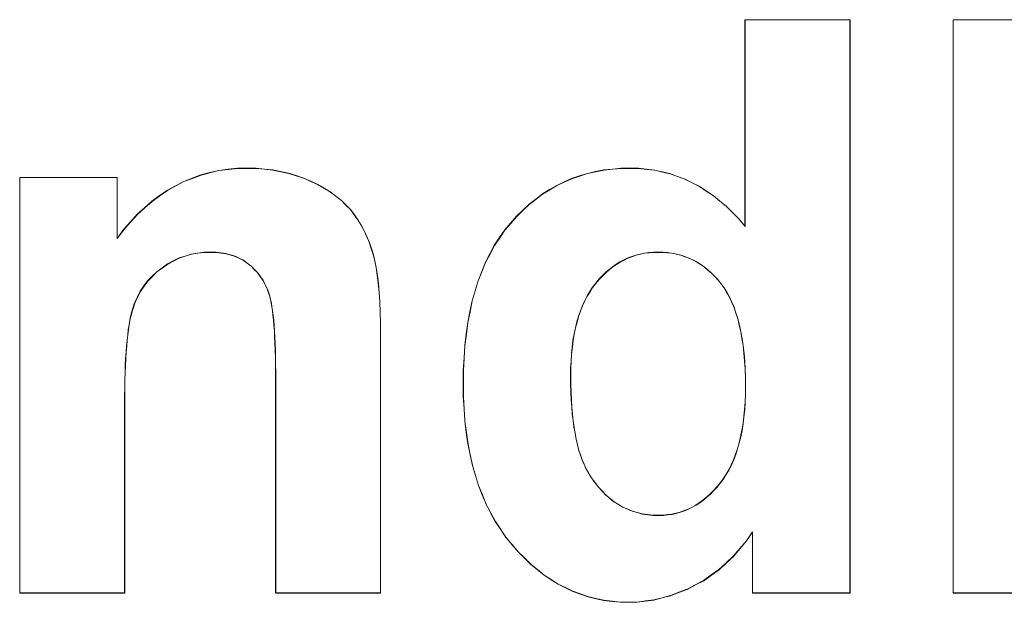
# Model space of a CAD drawing. Extents: x 229 to 926, y 37 to 878.
# Tile 74 of 163: x 318.7 to 322.99, y 819.49 to 822.03. Entities that reach past the tile are written whole.
import ezdxf
from ezdxf.lldxf.tags import DXFTag

# ---------------------------------------------------------------- set-up
doc = ezdxf.new("R2010")
doc.units = 0
doc.layers.get('0').update_dxf_attribs({"linetype": 'fein_strichliert', "lineweight": 13})
doc.layers.add('Beschriftung', color=7, linetype='Continuous', lineweight=25)
doc.layers.add('Beschriftung-A03CPAFWA9', color=7, linetype='Continuous', lineweight=25)
tags = doc.linetypes.add('fein_strichliert', pattern=[4, 1, -2, 1]).pattern_tags.tags
tags[8:9] = [DXFTag(74, 4), DXFTag(75, 0), DXFTag(340, '0'), DXFTag(46, 0.0), DXFTag(50, 0.0), DXFTag(44, 0.0), DXFTag(45, 0.0)]
tags[6:7] = [DXFTag(74, 4), DXFTag(75, 0), DXFTag(340, '0'), DXFTag(46, 0.0), DXFTag(50, 0.0), DXFTag(44, 0.0), DXFTag(45, 0.0)]
tags[4:5] = [DXFTag(74, 4), DXFTag(75, 0), DXFTag(340, '0'), DXFTag(46, 0.0), DXFTag(50, 0.0), DXFTag(44, 0.0), DXFTag(45, 0.0)]

# ---------------------------------------------------------------- blocks, each defined once
blk = doc.blocks.new('Referenz-A03CPAFUA9', base_point=(255.7277, 66.0323))
at = {"layer": 'Beschriftung', "color": 0, "lineweight": -2}
for p, q in [((321.8632, 821.127), (321.8632, 822.0272)), ((321.8632, 822.0272), (322.3206, 822.0272)), ((322.3206, 822.0272), (322.3206, 819.5273)), ((322.7707, 819.5273), (322.7707, 822.0272)), ((322.7707, 822.0272), (323.2279, 822.0272)), ((319.4902, 821.3507), (319.5294, 821.3603)), ((319.5294, 821.3603), (319.5685, 821.3698)), ((319.5685, 821.3698), (319.6096, 821.3746)), ((319.6096, 821.3746), (319.6506, 821.3794)), ((319.6506, 821.3794), (319.6934, 821.3794)), ((319.6934, 821.3794), (319.7313, 821.3794)), ((319.7313, 821.3794), (319.7674, 821.3759)), ((319.7674, 821.3759), (319.8036, 821.3723)), ((319.8036, 821.3723), (319.8381, 821.3651)), ((319.8381, 821.3651), (319.8726, 821.358)), ((319.8726, 821.358), (319.9055, 821.3472)), ((321.1416, 821.3457), (321.1759, 821.3569)), ((321.1759, 821.3569), (321.2119, 821.3644)), ((321.2119, 821.3644), (321.2479, 821.372)), ((321.2479, 821.372), (321.2856, 821.3757)), ((321.2856, 821.3757), (321.3233, 821.3794)), ((321.3233, 821.3794), (321.3627, 821.3794)), ((321.3627, 821.3794), (321.3989, 821.3794)), ((321.3989, 821.3794), (321.4338, 821.3755)), ((321.4338, 821.3755), (321.4687, 821.3715)), ((321.4687, 821.3715), (321.5025, 821.3636)), ((321.5025, 821.3636), (321.5362, 821.3558)), ((321.5362, 821.3558), (321.5687, 821.3439)), ((318.7002, 819.5273), (318.7002, 821.3394)), ((318.7002, 821.3394), (319.1248, 821.3394)), ((319.1248, 821.3394), (319.1248, 821.0733)), ((319.3799, 821.3029), (319.4154, 821.322)), ((319.4154, 821.322), (319.4528, 821.3363)), ((319.4528, 821.3363), (319.4902, 821.3507)), ((319.9055, 821.3472), (319.9384, 821.3366)), ((319.9384, 821.3366), (319.9697, 821.3223)), ((319.9697, 821.3223), (320.001, 821.308)), ((321.0421, 821.3045), (321.0747, 821.3195)), ((321.0747, 821.3195), (321.1072, 821.3345)), ((321.1072, 821.3345), (321.1416, 821.3457)), ((321.5687, 821.3439), (321.6013, 821.332)), ((321.6013, 821.332), (321.6325, 821.3164)), ((321.6325, 821.3164), (321.6638, 821.3005)), ((319.3106, 821.2598), (319.3444, 821.2838)), ((319.3444, 821.2838), (319.3799, 821.3029)), ((320.001, 821.308), (320.0284, 821.2918)), ((320.0284, 821.2918), (320.0559, 821.2755)), ((320.0559, 821.2755), (320.0796, 821.2573)), ((320.9802, 821.2671), (321.0111, 821.2859)), ((321.0111, 821.2859), (321.0421, 821.3045)), ((321.6638, 821.3005), (321.6939, 821.2808)), ((321.6939, 821.2808), (321.7239, 821.2611)), ((319.245, 821.2073), (319.277, 821.236)), ((319.277, 821.236), (319.3106, 821.2598)), ((320.0796, 821.2573), (320.1032, 821.2391)), ((320.1032, 821.2391), (320.1231, 821.2188)), ((320.9219, 821.2223), (320.9511, 821.2446)), ((320.9511, 821.2446), (320.9802, 821.2671)), ((321.7239, 821.2611), (321.7528, 821.2374)), ((321.7528, 821.2374), (321.7816, 821.2138)), ((319.2132, 821.1786), (319.245, 821.2073)), ((320.1231, 821.2188), (320.1429, 821.1987)), ((320.1429, 821.1987), (320.159, 821.1765)), ((320.8669, 821.1699), (320.8944, 821.1961)), ((320.8944, 821.1961), (320.9219, 821.2223)), ((321.7816, 821.2138), (321.8093, 821.1861)), ((321.8093, 821.1861), (321.8369, 821.1586)), ((319.1531, 821.1116), (319.1831, 821.1451)), ((319.1831, 821.1451), (319.2132, 821.1786)), ((320.159, 821.1765), (320.175, 821.1542)), ((320.175, 821.1542), (320.1887, 821.1306)), ((320.8411, 821.14), (320.8669, 821.1699)), ((321.8369, 821.1586), (321.8632, 821.127)), ((319.1248, 821.0733), (319.1531, 821.1116)), ((320.1887, 821.1306), (320.2023, 821.107)), ((320.2023, 821.107), (320.2134, 821.0817)), ((320.7927, 821.0766), (320.8153, 821.11)), ((320.8153, 821.11), (320.8411, 821.14)), ((320.2134, 821.0817), (320.2245, 821.0566)), ((320.2245, 821.0566), (320.2333, 821.03)), ((320.7701, 821.0432), (320.7927, 821.0766)), ((319.5043, 821.0136), (319.4762, 821.0093)), ((319.5339, 821.0136), (319.5043, 821.0136)), ((319.557, 821.0136), (319.5339, 821.0136)), ((319.5785, 821.0105), (319.557, 821.0136)), ((320.2333, 821.03), (320.2421, 821.0034)), ((320.7508, 821.0064), (320.7701, 821.0432)), ((321.4638, 821.0136), (321.4443, 821.0114)), ((321.484, 821.0136), (321.4638, 821.0136)), ((321.5049, 821.0136), (321.484, 821.0136)), ((321.5248, 821.0114), (321.5049, 821.0136)), ((319.3699, 820.9752), (319.3449, 820.9624)), ((319.395, 820.988), (319.3699, 820.9752)), ((319.4216, 820.9965), (319.395, 820.988)), ((319.4481, 821.005), (319.4216, 820.9965)), ((319.4762, 821.0093), (319.4481, 821.005)), ((319.5999, 821.0076), (319.5785, 821.0105)), ((319.6197, 821.0015), (319.5999, 821.0076)), ((319.6394, 820.9956), (319.6197, 821.0015)), ((319.6575, 820.9866), (319.6394, 820.9956)), ((319.6757, 820.9777), (319.6575, 820.9866)), ((319.6921, 820.9658), (319.6757, 820.9777)), ((320.2421, 821.0034), (320.2484, 820.9752)), ((320.2484, 820.9752), (320.2546, 820.9471)), ((320.7153, 820.9293), (320.7315, 820.9695)), ((320.7315, 820.9695), (320.7508, 821.0064)), ((321.318, 820.9712), (321.3018, 820.9606)), ((321.335, 820.9797), (321.318, 820.9712)), ((321.3519, 820.9882), (321.335, 820.9797)), ((321.3698, 820.9944), (321.3519, 820.9882)), ((321.3875, 821.0009), (321.3698, 820.9944)), ((321.4062, 821.0051), (321.3875, 821.0009)), ((321.4249, 821.0093), (321.4062, 821.0051)), ((321.4443, 821.0114), (321.4249, 821.0093)), ((321.5448, 821.0093), (321.5248, 821.0114)), ((321.5638, 821.0049), (321.5448, 821.0093)), ((321.5828, 821.0007), (321.5638, 821.0049)), ((321.6008, 820.9943), (321.5828, 821.0007)), ((321.6189, 820.9878), (321.6008, 820.9943)), ((321.6361, 820.9793), (321.6189, 820.9878)), ((321.6531, 820.9706), (321.6361, 820.9793)), ((321.6694, 820.9599), (321.6531, 820.9706)), ((319.2978, 820.9282), (319.278, 820.9084)), ((319.3213, 820.9453), (319.2978, 820.9282)), ((319.3449, 820.9624), (319.3213, 820.9453)), ((319.7085, 820.9538), (319.6921, 820.9658)), ((319.7227, 820.9395), (319.7085, 820.9538)), ((319.7369, 820.9251), (319.7227, 820.9395)), ((320.2546, 820.9471), (320.2594, 820.9128)), ((320.6992, 820.8889), (320.7153, 820.9293)), ((321.2704, 820.9373), (321.255, 820.9246)), ((321.2857, 820.95), (321.2704, 820.9373)), ((321.3018, 820.9606), (321.2857, 820.95)), ((321.6856, 820.9492), (321.6694, 820.9599)), ((321.7008, 820.9363), (321.6856, 820.9492)), ((321.7161, 820.9235), (321.7008, 820.9363)), ((319.2581, 820.8886), (319.2421, 820.8659)), ((319.278, 820.9084), (319.2581, 820.8886)), ((319.7487, 820.9084), (319.7369, 820.9251)), ((319.7606, 820.8916), (319.7487, 820.9084)), ((319.7701, 820.8725), (319.7606, 820.8916)), ((320.2594, 820.9128), (320.2641, 820.8786)), ((320.6862, 820.8452), (320.6992, 820.8889)), ((321.2261, 820.895), (321.2123, 820.878)), ((321.2405, 820.9098), (321.2261, 820.895)), ((321.255, 820.9246), (321.2405, 820.9098)), ((321.7304, 820.9085), (321.7161, 820.9235)), ((321.7447, 820.8934), (321.7304, 820.9085)), ((321.7581, 820.8763), (321.7447, 820.8934)), ((319.2259, 820.8434), (319.2136, 820.818)), ((319.2421, 820.8659), (319.2259, 820.8434)), ((319.7797, 820.8533), (319.7701, 820.8725)), ((319.787, 820.8319), (319.7797, 820.8533)), ((320.2641, 820.8786), (320.2673, 820.8383)), ((320.6733, 820.8015), (320.6862, 820.8452)), ((321.1867, 820.842), (321.1748, 820.8231)), ((321.1986, 820.8611), (321.1867, 820.842)), ((321.2123, 820.878), (321.1986, 820.8611)), ((321.7714, 820.8592), (321.7581, 820.8763)), ((321.7832, 820.8393), (321.7714, 820.8592)), ((319.2136, 820.818), (319.2011, 820.7925)), ((319.7907, 820.8211), (319.787, 820.8319)), ((319.7939, 820.8071), (319.7907, 820.8211)), ((319.7971, 820.793), (319.7939, 820.8071)), ((320.2673, 820.8383), (320.2704, 820.7981)), ((320.2704, 820.7981), (320.272, 820.7517)), ((320.6637, 820.7543), (320.6733, 820.8015)), ((321.1644, 820.8019), (321.1542, 820.7808)), ((321.1748, 820.8231), (321.1644, 820.8019)), ((321.7949, 820.8194), (321.7832, 820.8393)), ((321.8049, 820.7968), (321.7949, 820.8194)), ((319.1923, 820.7644), (319.188, 820.7504)), ((319.2011, 820.7925), (319.1923, 820.7644)), ((319.7998, 820.7758), (319.7971, 820.793)), ((319.8025, 820.7585), (319.7998, 820.7758)), ((319.8048, 820.738), (319.8025, 820.7585)), ((320.654, 820.7071), (320.6637, 820.7543)), ((321.1456, 820.7576), (321.1371, 820.7344)), ((321.1542, 820.7808), (321.1456, 820.7576)), ((321.815, 820.7742), (321.8049, 820.7968)), ((321.8233, 820.7488), (321.815, 820.7742)), ((319.1803, 820.7162), (319.1771, 820.6962)), ((319.1841, 820.7332), (319.1803, 820.7162)), ((319.188, 820.7504), (319.1841, 820.7332)), ((319.8071, 820.7175), (319.8048, 820.738)), ((319.8089, 820.6938), (319.8071, 820.7175)), ((320.272, 820.7517), (320.2735, 820.7053)), ((321.1371, 820.7344), (321.1303, 820.7091)), ((321.8316, 820.7236), (321.8233, 820.7488)), ((321.8383, 820.6955), (321.8316, 820.7236)), ((319.1738, 820.6761), (319.1711, 820.653)), ((319.1771, 820.6962), (319.1738, 820.6761)), ((319.8107, 820.6701), (319.8089, 820.6938)), ((319.8121, 820.6431), (319.8107, 820.6701)), ((320.2735, 820.7053), (320.2735, 820.6528)), ((320.6476, 820.6565), (320.654, 820.7071)), ((321.1234, 820.6838), (321.1182, 820.6564)), ((321.1303, 820.7091), (321.1234, 820.6838)), ((321.845, 820.6674), (321.8383, 820.6955)), ((319.1683, 820.63), (319.1662, 820.604)), ((319.1711, 820.653), (319.1683, 820.63)), ((319.8135, 820.6162), (319.8121, 820.6431)), ((320.2735, 820.6528), (320.2735, 819.5273)), ((320.6411, 820.6059), (320.6476, 820.6565)), ((321.1132, 820.629), (321.1097, 820.5995)), ((321.1182, 820.6564), (321.1132, 820.629)), ((321.8501, 820.6366), (321.845, 820.6674)), ((321.8551, 820.6058), (321.8501, 820.6366)), ((319.1662, 820.604), (319.164, 820.578)), ((319.8144, 820.5859), (319.8135, 820.6162)), ((319.8153, 820.5557), (319.8144, 820.5859)), ((320.6379, 820.5518), (320.6411, 820.6059)), ((321.1097, 820.5995), (321.1063, 820.57)), ((321.8584, 820.5722), (321.8551, 820.6058)), ((319.1623, 820.549), (319.1607, 820.52)), ((319.164, 820.578), (319.1623, 820.549)), ((319.8157, 820.5223), (319.8153, 820.5557)), ((320.6346, 820.4977), (320.6379, 820.5518)), ((321.1063, 820.57), (321.1046, 820.5385)), ((321.8618, 820.5387), (321.8584, 820.5722)), ((319.1607, 820.52), (319.1596, 820.488)), ((319.8163, 820.4888), (319.8157, 820.5223)), ((320.6346, 820.4401), (320.6346, 820.4977)), ((321.1046, 820.5385), (321.1029, 820.5068)), ((321.1029, 820.5068), (321.1029, 820.4732)), ((321.8634, 820.5025), (321.8618, 820.5387)), ((321.8651, 820.4662), (321.8634, 820.5025)), ((319.1586, 820.4559), (319.158, 820.421)), ((319.1596, 820.488), (319.1586, 820.4559)), ((319.8163, 820.4521), (319.8163, 820.4888)), ((321.1029, 820.4732), (321.1029, 820.437)), ((321.8651, 820.4272), (321.8651, 820.4662)), ((319.158, 820.421), (319.1575, 820.386)), ((319.8163, 819.5273), (319.8163, 820.4521)), ((320.6346, 820.3839), (320.6346, 820.4401)), ((321.1029, 820.437), (321.104, 820.4033)), ((321.8651, 820.3923), (321.8651, 820.4272)), ((319.1575, 820.386), (319.1575, 820.348)), ((320.638, 820.3307), (320.6346, 820.3839)), ((321.104, 820.4033), (321.1053, 820.3695)), ((321.1053, 820.3695), (321.1077, 820.3384)), ((321.8634, 820.3595), (321.8651, 820.3923)), ((319.1575, 820.348), (319.1575, 819.5273)), ((320.6413, 820.2776), (320.638, 820.3307)), ((321.1077, 820.3384), (321.11, 820.3072)), ((321.8582, 820.2961), (321.8616, 820.3267)), ((321.8616, 820.3267), (321.8634, 820.3595)), ((321.11, 820.3072), (321.1137, 820.2784)), ((321.8548, 820.2655), (321.8582, 820.2961)), ((320.648, 820.2275), (320.6413, 820.2776)), ((321.1137, 820.2784), (321.1172, 820.2497)), ((321.1172, 820.2497), (321.122, 820.2235)), ((321.8496, 820.2371), (321.8548, 820.2655)), ((320.6545, 820.1775), (320.648, 820.2275)), ((321.122, 820.2235), (321.1267, 820.1973)), ((321.1267, 820.1973), (321.1326, 820.1736)), ((321.8375, 820.1824), (321.8444, 820.2087)), ((321.8444, 820.2087), (321.8496, 820.2371)), ((320.6645, 820.1305), (320.6545, 820.1775)), ((321.1326, 820.1736), (321.1386, 820.1499)), ((321.822, 820.132), (321.8306, 820.1562)), ((321.8306, 820.1562), (321.8375, 820.1824)), ((320.6744, 820.0836), (320.6645, 820.1305)), ((321.1386, 820.1499), (321.1458, 820.1287)), ((321.1458, 820.1287), (321.1529, 820.1075)), ((321.8134, 820.108), (321.822, 820.132)), ((320.6877, 820.0397), (320.6744, 820.0836)), ((321.1529, 820.1075), (321.1613, 820.0887)), ((321.1613, 820.0887), (321.1696, 820.0701)), ((321.1696, 820.0701), (321.1791, 820.054)), ((321.7927, 820.0641), (321.8031, 820.086)), ((321.8031, 820.086), (321.8134, 820.108)), ((320.701, 819.996), (320.6877, 820.0397)), ((321.1791, 820.054), (321.1929, 820.0305)), ((321.1929, 820.0305), (321.208, 820.01)), ((321.7548, 820.0071), (321.7686, 820.0247)), ((321.7686, 820.0247), (321.7807, 820.0444)), ((321.7807, 820.0444), (321.7927, 820.0641)), ((320.7175, 819.9552), (320.701, 819.996)), ((321.208, 820.01), (321.2232, 819.9895)), ((321.2232, 819.9895), (321.2398, 819.9719)), ((321.7265, 819.9741), (321.741, 819.9895)), ((321.741, 819.9895), (321.7548, 820.0071)), ((320.7341, 819.9144), (320.7175, 819.9552)), ((321.2398, 819.9719), (321.2563, 819.9543)), ((321.2563, 819.9543), (321.2741, 819.9396)), ((321.2741, 819.9396), (321.292, 819.925)), ((321.6815, 819.9324), (321.6967, 819.9455)), ((321.6967, 819.9455), (321.712, 819.9587)), ((321.712, 819.9587), (321.7265, 819.9741)), ((320.754, 819.8768), (320.7341, 819.9144)), ((321.292, 819.925), (321.3112, 819.9133)), ((321.3112, 819.9133), (321.3305, 819.9016)), ((321.3305, 819.9016), (321.3511, 819.8928)), ((321.6161, 819.8928), (321.6328, 819.9016)), ((321.6328, 819.9016), (321.6495, 819.9103)), ((321.6495, 819.9103), (321.6655, 819.9213)), ((321.6655, 819.9213), (321.6815, 819.9324)), ((320.7739, 819.8392), (320.754, 819.8768)), ((321.3511, 819.8928), (321.3717, 819.884)), ((321.3717, 819.884), (321.3937, 819.8782)), ((321.3937, 819.8782), (321.4158, 819.8723)), ((321.4158, 819.8723), (321.4392, 819.8694)), ((321.4392, 819.8694), (321.4625, 819.8664)), ((321.4625, 819.8664), (321.4872, 819.8664)), ((321.4872, 819.8664), (321.5069, 819.8664)), ((321.5069, 819.8664), (321.5258, 819.8686)), ((321.5258, 819.8686), (321.5448, 819.8708)), ((321.5448, 819.8708), (321.5629, 819.8752)), ((321.5629, 819.8752), (321.5812, 819.8796)), ((321.5812, 819.8796), (321.5986, 819.8862)), ((321.5986, 819.8862), (321.6161, 819.8928)), ((320.7971, 819.8046), (320.7739, 819.8392)), ((320.8203, 819.7701), (320.7971, 819.8046)), ((320.8468, 819.7386), (320.8203, 819.7701)), ((321.896, 819.7933), (321.8696, 819.7546)), ((321.896, 819.5273), (321.896, 819.7933)), ((320.8733, 819.7072), (320.8468, 819.7386)), ((321.8696, 819.7546), (321.8407, 819.7207)), ((320.9012, 819.6797), (320.8733, 819.7072)), ((321.8119, 819.6869), (321.7808, 819.658)), ((321.8407, 819.7207), (321.8119, 819.6869)), ((320.929, 819.6522), (320.9012, 819.6797)), ((320.9582, 819.6287), (320.929, 819.6522)), ((321.7808, 819.658), (321.7496, 819.6292)), ((320.9873, 819.605), (320.9582, 819.6287)), ((321.0179, 819.5854), (320.9873, 819.605)), ((321.716, 819.6053), (321.6824, 819.5815)), ((321.7496, 819.6292), (321.716, 819.6053)), ((321.0483, 819.5658), (321.0179, 819.5854)), ((321.0802, 819.5501), (321.0483, 819.5658)), ((321.6464, 819.5627), (321.6105, 819.5438)), ((321.6824, 819.5815), (321.6464, 819.5627)), ((319.1575, 819.5273), (318.7002, 819.5273)), ((320.2735, 819.5273), (319.8163, 819.5273)), ((321.112, 819.5344), (321.0802, 819.5501)), ((321.1453, 819.5226), (321.112, 819.5344)), ((321.1784, 819.5109), (321.1453, 819.5226)), ((321.213, 819.5029), (321.1784, 819.5109)), ((321.5383, 819.5156), (321.502, 819.5061)), ((321.5744, 819.5297), (321.5383, 819.5156)), ((321.6105, 819.5438), (321.5744, 819.5297)), ((322.3206, 819.5273), (321.896, 819.5273)), ((323.2279, 819.5273), (322.7707, 819.5273)), ((321.2475, 819.4951), (321.213, 819.5029)), ((321.2833, 819.4912), (321.2475, 819.4951)), ((321.3192, 819.4872), (321.2833, 819.4912)), ((321.3564, 819.4872), (321.3192, 819.4872)), ((321.3929, 819.4872), (321.3564, 819.4872)), ((321.4293, 819.4919), (321.3929, 819.4872)), ((321.4657, 819.4967), (321.4293, 819.4919)), ((321.502, 819.5061), (321.4657, 819.4967))]:
    blk.add_line(p, q, dxfattribs=at)
blk = doc.blocks.new('Referenz-A03CPAG8A9', base_point=(281.5986, 66.0323))
at = {"layer": 'Beschriftung-A03CPAFWA9', "color": 0, "lineweight": -2}
for p, q in [((321.8639, 821.1259), (321.8639, 822.0262)), ((321.8639, 822.0262), (322.3213, 822.0262)), ((322.3213, 822.0262), (322.3213, 819.5263)), ((322.7713, 819.5263), (322.7713, 822.0262)), ((322.7713, 822.0262), (323.2286, 822.0262)), ((319.491, 821.3497), (319.5301, 821.3593)), ((319.5301, 821.3593), (319.5693, 821.3688)), ((319.5693, 821.3688), (319.6103, 821.3735)), ((319.6103, 821.3735), (319.6514, 821.3784)), ((319.6514, 821.3784), (319.6941, 821.3784)), ((319.6941, 821.3784), (319.732, 821.3784)), ((319.732, 821.3784), (319.7681, 821.3748)), ((319.7681, 821.3748), (319.8043, 821.3712)), ((319.8043, 821.3712), (319.8389, 821.3641)), ((319.8389, 821.3641), (319.8733, 821.3569)), ((319.8733, 821.3569), (319.9062, 821.3462)), ((321.1423, 821.3447), (321.1766, 821.3559)), ((321.1766, 821.3559), (321.2126, 821.3634)), ((321.2126, 821.3634), (321.2486, 821.3709)), ((321.2486, 821.3709), (321.2863, 821.3746)), ((321.2863, 821.3746), (321.324, 821.3784)), ((321.324, 821.3784), (321.3634, 821.3784)), ((321.3634, 821.3784), (321.3996, 821.3784)), ((321.3996, 821.3784), (321.4346, 821.3745)), ((321.4346, 821.3745), (321.4694, 821.3704)), ((321.4694, 821.3704), (321.5032, 821.3626)), ((321.5032, 821.3626), (321.5369, 821.3547)), ((318.7009, 819.5263), (318.7009, 821.3384)), ((318.7009, 821.3384), (319.1255, 821.3384)), ((319.1255, 821.3384), (319.1255, 821.0723)), ((319.3806, 821.3019), (319.4161, 821.321)), ((319.4161, 821.321), (319.4535, 821.3353)), ((319.4535, 821.3353), (319.491, 821.3497)), ((319.9062, 821.3462), (319.9391, 821.3355)), ((319.9391, 821.3355), (319.9704, 821.3212)), ((319.9704, 821.3212), (320.0017, 821.307)), ((321.0428, 821.3035), (321.0754, 821.3185)), ((321.0754, 821.3185), (321.108, 821.3335)), ((321.108, 821.3335), (321.1423, 821.3447)), ((321.5369, 821.3547), (321.5694, 821.3428)), ((321.5694, 821.3428), (321.602, 821.331)), ((321.602, 821.331), (321.6332, 821.3153)), ((321.6332, 821.3153), (321.6645, 821.2995)), ((319.3113, 821.2588), (319.3451, 821.2827)), ((319.3451, 821.2827), (319.3806, 821.3019)), ((320.0017, 821.307), (320.0292, 821.2907)), ((320.0292, 821.2907), (320.0566, 821.2744)), ((320.0566, 821.2744), (320.0803, 821.2562)), ((320.9809, 821.2661), (321.0118, 821.2849)), ((321.0118, 821.2849), (321.0428, 821.3035)), ((321.6645, 821.2995), (321.6946, 821.2798)), ((321.6946, 821.2798), (321.7246, 821.2601)), ((319.2458, 821.2063), (319.2777, 821.2349)), ((319.2777, 821.2349), (319.3113, 821.2588)), ((320.0803, 821.2562), (320.1039, 821.238)), ((320.1039, 821.238), (320.1238, 821.2178)), ((320.9226, 821.2213), (320.9518, 821.2436)), ((320.9518, 821.2436), (320.9809, 821.2661)), ((321.7246, 821.2601), (321.7535, 821.2364)), ((321.7535, 821.2364), (321.7823, 821.2127)), ((319.2139, 821.1776), (319.2458, 821.2063)), ((320.1238, 821.2178), (320.1437, 821.1976)), ((320.1437, 821.1976), (320.1597, 821.1754)), ((320.8676, 821.1688), (320.8951, 821.195)), ((320.8951, 821.195), (320.9226, 821.2213)), ((321.7823, 821.2127), (321.81, 821.1851)), ((321.81, 821.1851), (321.8376, 821.1575)), ((319.1538, 821.1105), (319.1838, 821.1441)), ((319.1838, 821.1441), (319.2139, 821.1776)), ((320.1597, 821.1754), (320.1757, 821.1532)), ((320.1757, 821.1532), (320.1894, 821.1296)), ((320.8418, 821.1389), (320.8676, 821.1688)), ((321.8376, 821.1575), (321.8639, 821.1259)), ((319.1255, 821.0723), (319.1538, 821.1105)), ((320.1894, 821.1296), (320.203, 821.106)), ((320.203, 821.106), (320.2142, 821.0807)), ((320.7934, 821.0756), (320.816, 821.109)), ((320.816, 821.109), (320.8418, 821.1389)), ((320.2142, 821.0807), (320.2253, 821.0556)), ((320.2253, 821.0556), (320.2341, 821.0289)), ((320.7708, 821.0422), (320.7934, 821.0756)), ((319.505, 821.0125), (319.4769, 821.0083)), ((319.5347, 821.0125), (319.505, 821.0125)), ((319.5577, 821.0125), (319.5347, 821.0125)), ((319.5792, 821.0095), (319.5577, 821.0125)), ((320.2341, 821.0289), (320.2428, 821.0023)), ((320.7515, 821.0053), (320.7708, 821.0422)), ((321.4645, 821.0125), (321.445, 821.0104)), ((321.4847, 821.0125), (321.4645, 821.0125)), ((321.5056, 821.0125), (321.4847, 821.0125)), ((321.5255, 821.0104), (321.5056, 821.0125)), ((319.3707, 820.9741), (319.3456, 820.9614)), ((319.3957, 820.987), (319.3707, 820.9741)), ((319.4223, 820.9955), (319.3957, 820.987)), ((319.4488, 821.004), (319.4223, 820.9955)), ((319.4769, 821.0083), (319.4488, 821.004)), ((319.6006, 821.0065), (319.5792, 821.0095)), ((319.6204, 821.0005), (319.6006, 821.0065)), ((319.6401, 820.9946), (319.6204, 821.0005)), ((319.6583, 820.9856), (319.6401, 820.9946)), ((319.6764, 820.9766), (319.6583, 820.9856)), ((319.6928, 820.9647), (319.6764, 820.9766)), ((320.2428, 821.0023), (320.2491, 820.9741)), ((320.2491, 820.9741), (320.2554, 820.9461)), ((320.7322, 820.9685), (320.7515, 821.0053)), ((321.3187, 820.9702), (321.3025, 820.9596)), ((321.3357, 820.9787), (321.3187, 820.9702)), ((321.3526, 820.9871), (321.3357, 820.9787)), ((321.3705, 820.9934), (321.3526, 820.9871)), ((321.3882, 820.9998), (321.3705, 820.9934)), ((321.4069, 821.0041), (321.3882, 820.9998)), ((321.4256, 821.0083), (321.4069, 821.0041)), ((321.445, 821.0104), (321.4256, 821.0083)), ((321.5455, 821.0083), (321.5255, 821.0104)), ((321.5645, 821.0039), (321.5455, 821.0083)), ((321.5835, 820.9996), (321.5645, 821.0039)), ((321.6015, 820.9932), (321.5835, 820.9996)), ((321.6196, 820.9868), (321.6015, 820.9932)), ((321.6368, 820.9782), (321.6196, 820.9868)), ((321.6538, 820.9696), (321.6368, 820.9782)), ((321.6701, 820.9589), (321.6538, 820.9696)), ((319.2986, 820.9271), (319.2787, 820.9074)), ((319.3221, 820.9442), (319.2986, 820.9271)), ((319.3456, 820.9614), (319.3221, 820.9442)), ((319.7092, 820.9528), (319.6928, 820.9647)), ((319.7234, 820.9384), (319.7092, 820.9528)), ((319.7376, 820.9241), (319.7234, 820.9384)), ((320.2554, 820.9461), (320.2601, 820.9118)), ((320.6999, 820.8879), (320.716, 820.9282)), ((320.716, 820.9282), (320.7322, 820.9685)), ((321.2711, 820.9363), (321.2557, 820.9236)), ((321.2864, 820.949), (321.2711, 820.9363)), ((321.3025, 820.9596), (321.2864, 820.949)), ((321.6863, 820.9482), (321.6701, 820.9589)), ((321.7015, 820.9353), (321.6863, 820.9482)), ((321.7168, 820.9224), (321.7015, 820.9353)), ((319.2588, 820.8875), (319.2428, 820.8649)), ((319.2787, 820.9074), (319.2588, 820.8875)), ((319.7494, 820.9074), (319.7376, 820.9241)), ((319.7613, 820.8906), (319.7494, 820.9074)), ((319.7709, 820.8715), (319.7613, 820.8906)), ((320.2601, 820.9118), (320.2648, 820.8776)), ((320.6869, 820.8442), (320.6999, 820.8879)), ((321.2268, 820.8939), (321.213, 820.877)), ((321.2413, 820.9088), (321.2268, 820.8939)), ((321.2557, 820.9236), (321.2413, 820.9088)), ((321.7311, 820.9074), (321.7168, 820.9224)), ((321.7454, 820.8924), (321.7311, 820.9074)), ((321.7588, 820.8753), (321.7454, 820.8924)), ((319.2266, 820.8424), (319.2143, 820.817)), ((319.2428, 820.8649), (319.2266, 820.8424)), ((319.7804, 820.8523), (319.7709, 820.8715)), ((319.7878, 820.8308), (319.7804, 820.8523)), ((320.2648, 820.8776), (320.268, 820.8373)), ((320.6741, 820.8004), (320.6869, 820.8442)), ((321.1874, 820.841), (321.1755, 820.822)), ((321.1993, 820.8601), (321.1874, 820.841)), ((321.213, 820.877), (321.1993, 820.8601)), ((321.7721, 820.8582), (321.7588, 820.8753)), ((321.7839, 820.8383), (321.7721, 820.8582)), ((319.2143, 820.817), (319.2018, 820.7915)), ((319.7914, 820.8201), (319.7878, 820.8308)), ((319.7946, 820.806), (319.7914, 820.8201)), ((319.7978, 820.792), (319.7946, 820.806)), ((320.268, 820.8373), (320.2711, 820.7971)), ((320.6644, 820.7532), (320.6741, 820.8004)), ((321.1651, 820.8009), (321.155, 820.7798)), ((321.1755, 820.822), (321.1651, 820.8009)), ((321.7956, 820.8184), (321.7839, 820.8383)), ((321.8056, 820.7958), (321.7956, 820.8184)), ((319.193, 820.7634), (319.1887, 820.7493)), ((319.2018, 820.7915), (319.193, 820.7634)), ((319.8005, 820.7747), (319.7978, 820.792)), ((319.8032, 820.7575), (319.8005, 820.7747)), ((319.8055, 820.737), (319.8032, 820.7575)), ((320.2711, 820.7971), (320.2727, 820.7507)), ((321.1463, 820.7565), (321.1378, 820.7334)), ((321.155, 820.7798), (321.1463, 820.7565)), ((321.8157, 820.7731), (321.8056, 820.7958)), ((321.824, 820.7478), (321.8157, 820.7731)), ((319.181, 820.7152), (319.1778, 820.6952)), ((319.1849, 820.7322), (319.181, 820.7152)), ((319.1887, 820.7493), (319.1849, 820.7322)), ((319.8079, 820.7165), (319.8055, 820.737)), ((319.8096, 820.6928), (319.8079, 820.7165)), ((320.2727, 820.7507), (320.2742, 820.7043)), ((320.6547, 820.7061), (320.6644, 820.7532)), ((321.1378, 820.7334), (321.131, 820.7081)), ((321.8323, 820.7225), (321.824, 820.7478)), ((321.839, 820.6945), (321.8323, 820.7225)), ((319.1746, 820.6751), (319.1718, 820.652)), ((319.1778, 820.6952), (319.1746, 820.6751)), ((319.8115, 820.6691), (319.8096, 820.6928)), ((319.8128, 820.642), (319.8115, 820.6691)), ((320.2742, 820.7043), (320.2742, 820.6518)), ((320.6483, 820.6555), (320.6547, 820.7061)), ((321.1241, 820.6828), (321.1189, 820.6554)), ((321.131, 820.7081), (321.1241, 820.6828)), ((321.8457, 820.6664), (321.839, 820.6945)), ((319.1691, 820.629), (319.1669, 820.603)), ((319.1718, 820.652), (319.1691, 820.629)), ((319.8143, 820.6151), (319.8128, 820.642)), ((320.2742, 820.6518), (320.2742, 819.5263)), ((320.6418, 820.6049), (320.6483, 820.6555)), ((321.1139, 820.6279), (321.1105, 820.5985)), ((321.1189, 820.6554), (321.1139, 820.6279)), ((321.8508, 820.6356), (321.8457, 820.6664)), ((321.8558, 820.6048), (321.8508, 820.6356)), ((319.1669, 820.603), (319.1647, 820.577)), ((319.8151, 820.5849), (319.8143, 820.6151)), ((319.816, 820.5546), (319.8151, 820.5849)), ((320.6387, 820.5507), (320.6418, 820.6049)), ((321.1105, 820.5985), (321.107, 820.569)), ((321.8591, 820.5712), (321.8558, 820.6048)), ((319.1631, 820.5479), (319.1614, 820.5189)), ((319.1647, 820.577), (319.1631, 820.5479)), ((319.8165, 820.5213), (319.816, 820.5546)), ((320.6354, 820.4967), (320.6387, 820.5507)), ((321.107, 820.569), (321.1053, 820.5374)), ((321.8625, 820.5377), (321.8591, 820.5712)), ((319.1614, 820.5189), (319.1603, 820.487)), ((319.817, 820.4878), (319.8165, 820.5213)), ((320.6354, 820.4391), (320.6354, 820.4967)), ((321.1053, 820.5374), (321.1036, 820.5058)), ((321.1036, 820.5058), (321.1036, 820.4722)), ((321.8641, 820.5015), (321.8625, 820.5377)), ((321.8658, 820.4652), (321.8641, 820.5015)), ((319.1593, 820.4549), (319.1587, 820.42)), ((319.1603, 820.487), (319.1593, 820.4549)), ((319.817, 820.4511), (319.817, 820.4878)), ((321.1036, 820.4722), (321.1036, 820.436)), ((321.8658, 820.4262), (321.8658, 820.4652)), ((319.1587, 820.42), (319.1582, 820.385)), ((319.817, 819.5263), (319.817, 820.4511)), ((320.6354, 820.3829), (320.6354, 820.4391)), ((321.1036, 820.436), (321.1047, 820.4022)), ((321.8658, 820.3912), (321.8658, 820.4262)), ((319.1582, 820.385), (319.1582, 820.347)), ((320.6387, 820.3297), (320.6354, 820.3829)), ((321.1047, 820.4022), (321.106, 820.3685)), ((321.106, 820.3685), (321.1084, 820.3374)), ((321.8641, 820.3585), (321.8658, 820.3912)), ((319.1582, 820.347), (319.1582, 819.5263)), ((320.642, 820.2766), (320.6387, 820.3297)), ((321.1084, 820.3374), (321.1107, 820.3062)), ((321.8589, 820.2951), (321.8624, 820.3257)), ((321.8624, 820.3257), (321.8641, 820.3585)), ((321.1107, 820.3062), (321.1144, 820.2774)), ((321.8555, 820.2645), (321.8589, 820.2951)), ((320.6487, 820.2265), (320.642, 820.2766)), ((321.1144, 820.2774), (321.1179, 820.2487)), ((321.1179, 820.2487), (321.1227, 820.2225)), ((321.8503, 820.2361), (321.8555, 820.2645)), ((320.6553, 820.1765), (320.6487, 820.2265)), ((321.1227, 820.2225), (321.1274, 820.1963)), ((321.1274, 820.1963), (321.1333, 820.1726)), ((321.8382, 820.1814), (321.8451, 820.2077)), ((321.8451, 820.2077), (321.8503, 820.2361)), ((320.6652, 820.1295), (320.6553, 820.1765)), ((321.1333, 820.1726), (321.1393, 820.1489)), ((321.8227, 820.131), (321.8313, 820.1552)), ((321.8313, 820.1552), (321.8382, 820.1814)), ((320.6752, 820.0826), (320.6652, 820.1295)), ((321.1393, 820.1489), (321.1465, 820.1277)), ((321.1465, 820.1277), (321.1536, 820.1065)), ((321.8141, 820.1069), (321.8227, 820.131)), ((320.6884, 820.0387), (320.6752, 820.0826)), ((321.1536, 820.1065), (321.162, 820.0877)), ((321.162, 820.0877), (321.1703, 820.0691)), ((321.1703, 820.0691), (321.1798, 820.0529)), ((321.7934, 820.0631), (321.8038, 820.085)), ((321.8038, 820.085), (321.8141, 820.1069)), ((320.7017, 819.9949), (320.6884, 820.0387)), ((321.1798, 820.0529), (321.1936, 820.0295)), ((321.1936, 820.0295), (321.2087, 820.009)), ((321.7693, 820.0236), (321.7814, 820.0434)), ((321.7814, 820.0434), (321.7934, 820.0631)), ((320.7182, 819.9542), (320.7017, 819.9949)), ((321.2087, 820.009), (321.2239, 819.9885)), ((321.2239, 819.9885), (321.2405, 819.9708)), ((321.7272, 819.9731), (321.7417, 819.9885)), ((321.7417, 819.9885), (321.7555, 820.0061)), ((321.7555, 820.0061), (321.7693, 820.0236)), ((320.7349, 819.9134), (320.7182, 819.9542)), ((321.2405, 819.9708), (321.257, 819.9533)), ((321.257, 819.9533), (321.2748, 819.9386)), ((321.2748, 819.9386), (321.2927, 819.924)), ((321.6822, 819.9314), (321.6974, 819.9445)), ((321.6974, 819.9445), (321.7127, 819.9577)), ((321.7127, 819.9577), (321.7272, 819.9731)), ((320.7547, 819.8757), (320.7349, 819.9134)), ((321.2927, 819.924), (321.3119, 819.9122)), ((321.3119, 819.9122), (321.3312, 819.9006)), ((321.3312, 819.9006), (321.3519, 819.8918)), ((321.6168, 819.8918), (321.6335, 819.9006)), ((321.6335, 819.9006), (321.6502, 819.9093)), ((321.6502, 819.9093), (321.6662, 819.9203)), ((321.6662, 819.9203), (321.6822, 819.9314)), ((320.7746, 819.8382), (320.7547, 819.8757)), ((321.3519, 819.8918), (321.3724, 819.883)), ((321.3724, 819.883), (321.3945, 819.8772)), ((321.3945, 819.8772), (321.4165, 819.8713)), ((321.4165, 819.8713), (321.4399, 819.8684)), ((321.4399, 819.8684), (321.4632, 819.8654)), ((321.4632, 819.8654), (321.4879, 819.8654)), ((321.4879, 819.8654), (321.5076, 819.8654)), ((321.5076, 819.8654), (321.5265, 819.8676)), ((321.5265, 819.8676), (321.5455, 819.8698)), ((321.5455, 819.8698), (321.5636, 819.8742)), ((321.5636, 819.8742), (321.5819, 819.8786)), ((321.5819, 819.8786), (321.5993, 819.8851)), ((321.5993, 819.8851), (321.6168, 819.8918)), ((320.7978, 819.8036), (320.7746, 819.8382)), ((320.821, 819.7691), (320.7978, 819.8036)), ((320.8475, 819.7376), (320.821, 819.7691)), ((321.8967, 819.7923), (321.8703, 819.7536)), ((321.8967, 819.5263), (321.8967, 819.7923)), ((320.874, 819.7062), (320.8475, 819.7376)), ((321.8703, 819.7536), (321.8414, 819.7197)), ((320.9019, 819.6787), (320.874, 819.7062)), ((321.8126, 819.6859), (321.7815, 819.657)), ((321.8414, 819.7197), (321.8126, 819.6859)), ((320.9297, 819.6512), (320.9019, 819.6787)), ((320.9589, 819.6277), (320.9297, 819.6512)), ((321.7815, 819.657), (321.7503, 819.6282)), ((320.988, 819.604), (320.9589, 819.6277)), ((321.0186, 819.5844), (320.988, 819.604)), ((321.7167, 819.6043), (321.6832, 819.5805)), ((321.7503, 819.6282), (321.7167, 819.6043)), ((321.0491, 819.5648), (321.0186, 819.5844)), ((321.0809, 819.5491), (321.0491, 819.5648)), ((321.6471, 819.5617), (321.6112, 819.5427)), ((321.6832, 819.5805), (321.6471, 819.5617)), ((319.1582, 819.5263), (318.7009, 819.5263)), ((320.2742, 819.5263), (319.817, 819.5263)), ((321.1127, 819.5333), (321.0809, 819.5491)), ((321.146, 819.5216), (321.1127, 819.5333)), ((321.1791, 819.5098), (321.146, 819.5216)), ((321.2137, 819.5019), (321.1791, 819.5098)), ((321.539, 819.5145), (321.5027, 819.5051)), ((321.5751, 819.5286), (321.539, 819.5145)), ((321.6112, 819.5427), (321.5751, 819.5286)), ((322.3213, 819.5263), (321.8967, 819.5263)), ((323.2286, 819.5263), (322.7713, 819.5263)), ((321.2482, 819.4941), (321.2137, 819.5019)), ((321.284, 819.4902), (321.2482, 819.4941)), ((321.3199, 819.4862), (321.284, 819.4902)), ((321.3571, 819.4862), (321.3199, 819.4862)), ((321.3936, 819.4862), (321.3571, 819.4862)), ((321.43, 819.4909), (321.3936, 819.4862)), ((321.4664, 819.4957), (321.43, 819.4909)), ((321.5027, 819.5051), (321.4664, 819.4957))]:
    blk.add_line(p, q, dxfattribs=at)

msp = doc.modelspace()

# ---------------------------------------------------------------- block references
at = {"color": 251, "lineweight": 13, "ltscale": 0.13, "true_color": 0x606060}
for name, p in [('Referenz-A03CPAFUA9', (255.7277, 66.0323)), ('Referenz-A03CPAG8A9', (281.5986, 66.0323))]:
    msp.add_blockref(name, p, dxfattribs=at)

doc.saveas('drawing.dxf')
